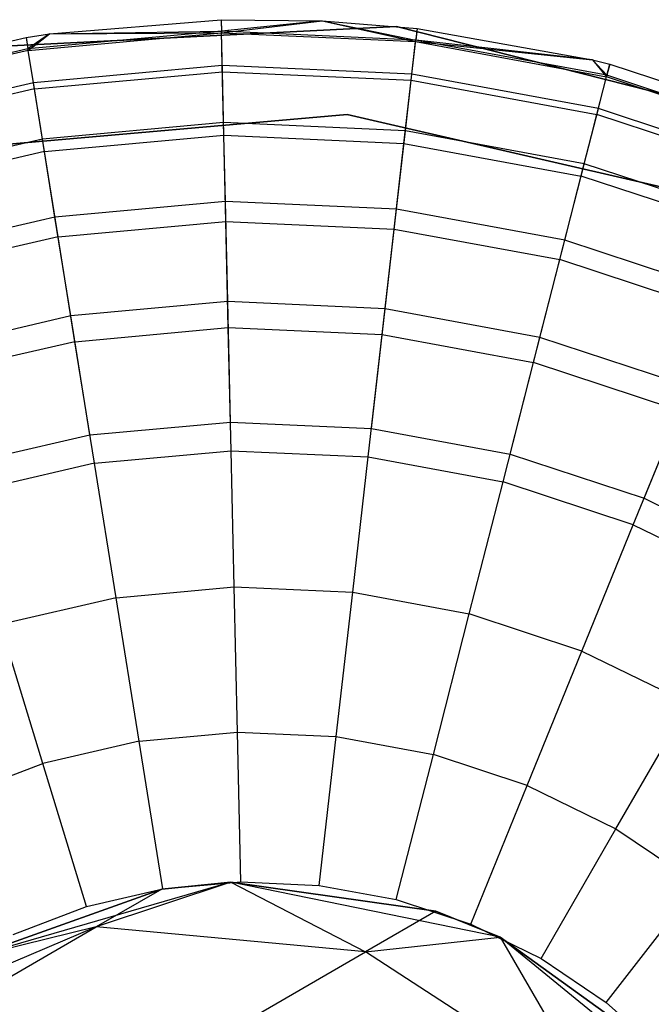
# Model space of a CAD drawing. Extents: x 0.4 to 40.3, y 0.4 to 40.3.
# Tile 210 of 243: x 37.159 to 37.376, y 30.261 to 30.598. Entities that reach past the tile are written whole.
import ezdxf

# ---------------------------------------------------------------- set-up
doc = ezdxf.new("R2010")
doc.units = 0
doc.header["$MEASUREMENT"] = 0
doc.layers.get('0').update_dxf_attribs({"color": 13, "linetype": 'CONTINUOUS'})

# ---------------------------------------------------------------- blocks, each defined once
blk = doc.blocks.new('ORTO-XII-B-11464-11465_ST0')
at = {"color": 0}
for p, q in [((37.16928, 30.59326, 10.31787), (37.22811, 30.59814, 10.31787)), ((37.16928, 30.59326, 11.89679), (37.22811, 30.59814, 11.89679)), ((37.16928, 30.59326, 10.31787), (37.22811, 30.59814, 10.31787)), ((37.16928, 30.59326, 11.89679), (37.22811, 30.59814, 11.89679)), ((37.22811, 30.59814, 10.31787), (37.2282, 30.5942, 10.23861)), ((37.22811, 30.59814, 10.31787), (37.2282, 30.5942, 10.23861)), ((37.22811, 30.59814, 10.31787), (37.26273, 30.59771, 10.31787)), ((37.22811, 30.59814, 11.89679), (37.22811, 30.59814, 10.31787)), ((37.22811, 30.59814, 11.89679), (37.22811, 30.59814, 10.31787)), ((37.22811, 30.59814, 11.89679), (37.26273, 30.59771, 11.89679)), ((37.22811, 30.59814, 10.31787), (37.26273, 30.59771, 10.31787)), ((37.22811, 30.59814, 11.89679), (37.26273, 30.59771, 11.89679)), ((37.22811, 30.59814, 11.89679), (37.22822, 30.59366, 11.94807)), ((37.22811, 30.59814, 11.89679), (37.22822, 30.59366, 11.94807)), ((37.26273, 30.59771, 10.31787), (37.2282, 30.5942, 10.23861)), ((37.26273, 30.59771, 10.31787), (37.2282, 30.5942, 10.23861)), ((37.22822, 30.59366, 11.94807), (37.26273, 30.59771, 11.89679)), ((37.22822, 30.59366, 11.94807), (37.26273, 30.59771, 11.89679)), ((37.26273, 30.59771, 10.31787), (37.29477, 30.59117, 10.23861)), ((37.26273, 30.59771, 10.31787), (37.29521, 30.59509, 10.31787)), ((37.26273, 30.59771, 10.31787), (37.29477, 30.59117, 10.23861)), ((37.26273, 30.59771, 11.89679), (37.26273, 30.59771, 10.31787)), ((37.26273, 30.59771, 11.89679), (37.26273, 30.59771, 10.31787)), ((37.26273, 30.59771, 11.89679), (37.29521, 30.59509, 11.89679)), ((37.26273, 30.59771, 10.31787), (37.29521, 30.59509, 10.31787)), ((37.26273, 30.59771, 11.89679), (37.29521, 30.59509, 11.89679)), ((37.26273, 30.59771, 11.89679), (37.2947, 30.59063, 11.94807)), ((37.26273, 30.59771, 11.89679), (37.2947, 30.59063, 11.94807)), ((37.28812, 30.59584, 10.00295), (37.14161, 30.58847, 10.00295)), ((37.14161, 30.58847, 3.31004), (37.28812, 30.59584, 3.31004)), ((37.28812, 30.59584, 10.00295), (37.14161, 30.58847, 10.00295)), ((37.14161, 30.58847, 3.31004), (37.28812, 30.59584, 3.31004)), ((37.16122, 30.59203, 10.31787), (37.16928, 30.59326, 10.31787)), ((37.16122, 30.59203, 11.89679), (37.16928, 30.59326, 11.89679)), ((37.16122, 30.59203, 10.31787), (37.16928, 30.59326, 10.31787)), ((37.16122, 30.59203, 11.89679), (37.16928, 30.59326, 11.89679)), ((37.2282, 30.5942, 10.23861), (37.16185, 30.58815, 10.23861)), ((37.2282, 30.5942, 10.23861), (37.16185, 30.58815, 10.23861)), ((37.16928, 30.59326, 10.31787), (37.16185, 30.58815, 10.23861)), ((37.16928, 30.59326, 10.31787), (37.16185, 30.58815, 10.23861)), ((37.16194, 30.58761, 11.94807), (37.22822, 30.59366, 11.94807)), ((37.16194, 30.58761, 11.94807), (37.22822, 30.59366, 11.94807)), ((37.16194, 30.58761, 11.94807), (37.16928, 30.59326, 11.89679)), ((37.16194, 30.58761, 11.94807), (37.16928, 30.59326, 11.89679)), ((37.16928, 30.59326, 10.31787), (37.2282, 30.5942, 10.23861)), ((37.16928, 30.59326, 10.31787), (37.2282, 30.5942, 10.23861)), ((37.16928, 30.59326, 11.89679), (37.22822, 30.59366, 11.94807)), ((37.16928, 30.59326, 11.89679), (37.22822, 30.59366, 11.94807)), ((37.16928, 30.59326, 11.89679), (37.16928, 30.59326, 10.31787)), ((37.16928, 30.59326, 11.89679), (37.16928, 30.59326, 10.31787)), ((37.29477, 30.59117, 10.23861), (37.2282, 30.5942, 10.23861)), ((37.22847, 30.58243, 10.16013), (37.2282, 30.5942, 10.23861)), ((37.29477, 30.59117, 10.23861), (37.2282, 30.5942, 10.23861)), ((37.22847, 30.58243, 10.16013), (37.2282, 30.5942, 10.23861)), ((37.22852, 30.58034, 11.99778), (37.22822, 30.59366, 11.94807)), ((37.22822, 30.59366, 11.94807), (37.2947, 30.59063, 11.94807)), ((37.22822, 30.59366, 11.94807), (37.2947, 30.59063, 11.94807)), ((37.22852, 30.58034, 11.99778), (37.22822, 30.59366, 11.94807)), ((37.43029, 30.5597, 10.00295), (37.28812, 30.59584, 10.00295)), ((37.28812, 30.59584, 3.31004), (37.43029, 30.5597, 3.31004)), ((37.28812, 30.59584, 10.00295), (37.28812, 30.59584, 3.31004)), ((37.43029, 30.5597, 10.00295), (37.28812, 30.59584, 10.00295)), ((37.28812, 30.59584, 3.31004), (37.43029, 30.5597, 3.31004)), ((37.28812, 30.59584, 10.00295), (37.28812, 30.59584, 3.31004)), ((37.29521, 30.59509, 11.89679), (37.2947, 30.59063, 11.94807)), ((37.29521, 30.59509, 11.89679), (37.2947, 30.59063, 11.94807)), ((37.29521, 30.59509, 10.31787), (37.29477, 30.59117, 10.23861)), ((37.29521, 30.59509, 10.31787), (37.29477, 30.59117, 10.23861)), ((37.29521, 30.59509, 10.31787), (37.35534, 30.5844, 10.31787)), ((37.29521, 30.59509, 11.89679), (37.29521, 30.59509, 10.31787)), ((37.29521, 30.59509, 11.89679), (37.29521, 30.59509, 10.31787)), ((37.29521, 30.59509, 11.89679), (37.35534, 30.5844, 11.89679)), ((37.29521, 30.59509, 10.31787), (37.35534, 30.5844, 10.31787)), ((37.29521, 30.59509, 11.89679), (37.35534, 30.5844, 11.89679)), ((37.09579, 30.57688, 10.31787), (37.16122, 30.59203, 10.31787)), ((37.09579, 30.57688, 11.89679), (37.16122, 30.59203, 11.89679)), ((37.09579, 30.57688, 10.31787), (37.16122, 30.59203, 10.31787)), ((37.09579, 30.57688, 11.89679), (37.16122, 30.59203, 11.89679)), ((37.16122, 30.59203, 10.31787), (37.16185, 30.58815, 10.23861)), ((37.16122, 30.59203, 10.31787), (37.16185, 30.58815, 10.23861)), ((37.16122, 30.59203, 11.89679), (37.16122, 30.59203, 10.31787)), ((37.16122, 30.59203, 11.89679), (37.16122, 30.59203, 10.31787)), ((37.16122, 30.59203, 11.89679), (37.16194, 30.58761, 11.94807)), ((37.16122, 30.59203, 11.89679), (37.16194, 30.58761, 11.94807)), ((37.29319, 30.57739, 11.99778), (37.2947, 30.59063, 11.94807)), ((37.29319, 30.57739, 11.99778), (37.2947, 30.59063, 11.94807)), ((37.29343, 30.57947, 10.16013), (37.29477, 30.59117, 10.23861)), ((37.29343, 30.57947, 10.16013), (37.29477, 30.59117, 10.23861)), ((37.2947, 30.59063, 11.94807), (37.35534, 30.5844, 11.89679)), ((37.2947, 30.59063, 11.94807), (37.35534, 30.5844, 11.89679)), ((37.2947, 30.59063, 11.94807), (37.36016, 30.57857, 11.94807)), ((37.2947, 30.59063, 11.94807), (37.36016, 30.57857, 11.94807)), ((37.35534, 30.5844, 10.31787), (37.29477, 30.59117, 10.23861)), ((37.35534, 30.5844, 10.31787), (37.29477, 30.59117, 10.23861)), ((37.36029, 30.5791, 10.23861), (37.29477, 30.59117, 10.23861)), ((37.36029, 30.5791, 10.23861), (37.29477, 30.59117, 10.23861)), ((37.16185, 30.58815, 10.23861), (37.09694, 30.57311, 10.23861)), ((37.16185, 30.58815, 10.23861), (37.09694, 30.57311, 10.23861)), ((37.16194, 30.58761, 11.94807), (37.0971, 30.57258, 11.94807)), ((37.16194, 30.58761, 11.94807), (37.0971, 30.57258, 11.94807)), ((37.16372, 30.57651, 10.16013), (37.16185, 30.58815, 10.23861)), ((37.16372, 30.57651, 10.16013), (37.16185, 30.58815, 10.23861)), ((37.16405, 30.57445, 11.99778), (37.16194, 30.58761, 11.94807)), ((37.16405, 30.57445, 11.99778), (37.16194, 30.58761, 11.94807)), ((37.35534, 30.5844, 10.31787), (37.36029, 30.5791, 10.23861)), ((37.35534, 30.5844, 10.31787), (37.36127, 30.58292, 10.31787)), ((37.35534, 30.5844, 10.31787), (37.36029, 30.5791, 10.23861)), ((37.35534, 30.5844, 11.89679), (37.35534, 30.5844, 10.31787)), ((37.35534, 30.5844, 11.89679), (37.35534, 30.5844, 10.31787)), ((37.35534, 30.5844, 11.89679), (37.36127, 30.58292, 11.89679)), ((37.35534, 30.5844, 10.31787), (37.36127, 30.58292, 10.31787)), ((37.35534, 30.5844, 11.89679), (37.36127, 30.58292, 11.89679)), ((37.35534, 30.5844, 11.89679), (37.36016, 30.57857, 11.94807)), ((37.35534, 30.5844, 11.89679), (37.36016, 30.57857, 11.94807)), ((37.22847, 30.58243, 10.16013), (37.16372, 30.57651, 10.16013)), ((37.22847, 30.58243, 10.16013), (37.16372, 30.57651, 10.16013)), ((37.16405, 30.57445, 11.99778), (37.22852, 30.58034, 11.99778)), ((37.16405, 30.57445, 11.99778), (37.22852, 30.58034, 11.99778)), ((37.29343, 30.57947, 10.16013), (37.22847, 30.58243, 10.16013)), ((37.22891, 30.56293, 10.08321), (37.22847, 30.58243, 10.16013)), ((37.29343, 30.57947, 10.16013), (37.22847, 30.58243, 10.16013)), ((37.22891, 30.56293, 10.08321), (37.22847, 30.58243, 10.16013)), ((37.22901, 30.55859, 12.04443), (37.22852, 30.58034, 11.99778)), ((37.22852, 30.58034, 11.99778), (37.29319, 30.57739, 11.99778)), ((37.22852, 30.58034, 11.99778), (37.29319, 30.57739, 11.99778)), ((37.22901, 30.55859, 12.04443), (37.22852, 30.58034, 11.99778)), ((37.36016, 30.57857, 11.94807), (37.36127, 30.58292, 11.89679)), ((37.36016, 30.57857, 11.94807), (37.36127, 30.58292, 11.89679)), ((37.36127, 30.58292, 10.31787), (37.36029, 30.5791, 10.23861)), ((37.36127, 30.58292, 10.31787), (37.36029, 30.5791, 10.23861)), ((37.36127, 30.58292, 10.31787), (37.42505, 30.56187, 10.31787)), ((37.36127, 30.58292, 11.89679), (37.36127, 30.58292, 10.31787)), ((37.36127, 30.58292, 11.89679), (37.36127, 30.58292, 10.31787)), ((37.36127, 30.58292, 11.89679), (37.42505, 30.56187, 11.89679)), ((37.36127, 30.58292, 10.31787), (37.42505, 30.56187, 10.31787)), ((37.36127, 30.58292, 11.89679), (37.42505, 30.56187, 11.89679)), ((37.16372, 30.57651, 10.16013), (37.10037, 30.56184, 10.16013)), ((37.16372, 30.57651, 10.16013), (37.10037, 30.56184, 10.16013)), ((37.16681, 30.55726, 10.08321), (37.16372, 30.57651, 10.16013)), ((37.16681, 30.55726, 10.08321), (37.16372, 30.57651, 10.16013)), ((37.29072, 30.55578, 12.04443), (37.29319, 30.57739, 11.99778)), ((37.29072, 30.55578, 12.04443), (37.29319, 30.57739, 11.99778)), ((37.29121, 30.56009, 10.08321), (37.29343, 30.57947, 10.16013)), ((37.29121, 30.56009, 10.08321), (37.29343, 30.57947, 10.16013)), ((37.29319, 30.57739, 11.99778), (37.35686, 30.56567, 11.99778)), ((37.29319, 30.57739, 11.99778), (37.35686, 30.56567, 11.99778)), ((37.35737, 30.56769, 10.16013), (37.29343, 30.57947, 10.16013)), ((37.35737, 30.56769, 10.16013), (37.29343, 30.57947, 10.16013)), ((37.35686, 30.56567, 11.99778), (37.36016, 30.57857, 11.94807)), ((37.35686, 30.56567, 11.99778), (37.36016, 30.57857, 11.94807)), ((37.35737, 30.56769, 10.16013), (37.36029, 30.5791, 10.23861)), ((37.35737, 30.56769, 10.16013), (37.36029, 30.5791, 10.23861)), ((37.42336, 30.55772, 11.94807), (37.36016, 30.57857, 11.94807)), ((37.42336, 30.55772, 11.94807), (37.36016, 30.57857, 11.94807)), ((37.42357, 30.55822, 10.23861), (37.36029, 30.5791, 10.23861)), ((37.42357, 30.55822, 10.23861), (37.36029, 30.5791, 10.23861)), ((37.16405, 30.57445, 11.99778), (37.10098, 30.55984, 11.99778)), ((37.16405, 30.57445, 11.99778), (37.10098, 30.55984, 11.99778)), ((37.1675, 30.55298, 12.04443), (37.16405, 30.57445, 11.99778)), ((37.1675, 30.55298, 12.04443), (37.16405, 30.57445, 11.99778)), ((37.35254, 30.54879, 10.08321), (37.35737, 30.56769, 10.16013)), ((37.35254, 30.54879, 10.08321), (37.35737, 30.56769, 10.16013)), ((37.41912, 30.54732, 10.16013), (37.35737, 30.56769, 10.16013)), ((37.41912, 30.54732, 10.16013), (37.35737, 30.56769, 10.16013)), ((37.1277, 30.55305, 10.00295), (37.27126, 30.56566, 10.00295)), ((37.27126, 30.56566, 3.31004), (37.1277, 30.55305, 3.31004)), ((37.27126, 30.56566, 3.31004), (37.1277, 30.55305, 3.31004)), ((37.1277, 30.55305, 10.00295), (37.27126, 30.56566, 10.00295)), ((37.22891, 30.56293, 10.08321), (37.16681, 30.55726, 10.08321)), ((37.22891, 30.56293, 10.08321), (37.16681, 30.55726, 10.08321)), ((37.29121, 30.56009, 10.08321), (37.22891, 30.56293, 10.08321)), ((37.22953, 30.5359, 10.0086), (37.22891, 30.56293, 10.08321)), ((37.29121, 30.56009, 10.08321), (37.22891, 30.56293, 10.08321)), ((37.22953, 30.5359, 10.0086), (37.22891, 30.56293, 10.08321)), ((37.27126, 30.56566, 10.00295), (37.4117, 30.5333, 10.00295)), ((37.4117, 30.5333, 3.31004), (37.27126, 30.56566, 3.31004)), ((37.27126, 30.56566, 3.31004), (37.27126, 30.56566, 10.00295)), ((37.27126, 30.56566, 3.31004), (37.27126, 30.56566, 10.00295)), ((37.4117, 30.5333, 3.31004), (37.27126, 30.56566, 3.31004)), ((37.27126, 30.56566, 10.00295), (37.4117, 30.5333, 10.00295)), ((37.35147, 30.54459, 12.04443), (37.35686, 30.56567, 11.99778)), ((37.35147, 30.54459, 12.04443), (37.35686, 30.56567, 11.99778)), ((37.41833, 30.54538, 11.99778), (37.35686, 30.56567, 11.99778)), ((37.41833, 30.54538, 11.99778), (37.35686, 30.56567, 11.99778)), ((37.28814, 30.53323, 10.0086), (37.29121, 30.56009, 10.08321)), ((37.28814, 30.53323, 10.0086), (37.29121, 30.56009, 10.08321)), ((37.35254, 30.54879, 10.08321), (37.29121, 30.56009, 10.08321)), ((37.35254, 30.54879, 10.08321), (37.29121, 30.56009, 10.08321)), ((37.16681, 30.55726, 10.08321), (37.10606, 30.54318, 10.08321)), ((37.16681, 30.55726, 10.08321), (37.10606, 30.54318, 10.08321)), ((37.1711, 30.53056, 10.0086), (37.16681, 30.55726, 10.08321)), ((37.1711, 30.53056, 10.0086), (37.16681, 30.55726, 10.08321)), ((37.1675, 30.55298, 12.04443), (37.22901, 30.55859, 12.04443)), ((37.1675, 30.55298, 12.04443), (37.22901, 30.55859, 12.04443)), ((37.22969, 30.52908, 12.08659), (37.22901, 30.55859, 12.04443)), ((37.22901, 30.55859, 12.04443), (37.29072, 30.55578, 12.04443)), ((37.22901, 30.55859, 12.04443), (37.29072, 30.55578, 12.04443)), ((37.22969, 30.52908, 12.08659), (37.22901, 30.55859, 12.04443)), ((37.1675, 30.55298, 12.04443), (37.10733, 30.53904, 12.04443)), ((37.1675, 30.55298, 12.04443), (37.10733, 30.53904, 12.04443)), ((37.17219, 30.52383, 12.08659), (37.1675, 30.55298, 12.04443)), ((37.17219, 30.52383, 12.08659), (37.1675, 30.55298, 12.04443)), ((37.28737, 30.52645, 12.08659), (37.29072, 30.55578, 12.04443)), ((37.28737, 30.52645, 12.08659), (37.29072, 30.55578, 12.04443)), ((37.29072, 30.55578, 12.04443), (37.35147, 30.54459, 12.04443)), ((37.29072, 30.55578, 12.04443), (37.35147, 30.54459, 12.04443)), ((37.34584, 30.5226, 10.0086), (37.35254, 30.54879, 10.08321)), ((37.34584, 30.5226, 10.0086), (37.35254, 30.54879, 10.08321)), ((37.41176, 30.52925, 10.08321), (37.35254, 30.54879, 10.08321)), ((37.41176, 30.52925, 10.08321), (37.35254, 30.54879, 10.08321)), ((37.34415, 30.51599, 12.08659), (37.35147, 30.54459, 12.04443)), ((37.34415, 30.51599, 12.08659), (37.35147, 30.54459, 12.04443)), ((37.41012, 30.52524, 12.04443), (37.35147, 30.54459, 12.04443)), ((37.41012, 30.52524, 12.04443), (37.35147, 30.54459, 12.04443)), ((37.22953, 30.5359, 10.0086), (37.1711, 30.53056, 10.0086)), ((37.22953, 30.5359, 10.0086), (37.1711, 30.53056, 10.0086)), ((37.28814, 30.53323, 10.0086), (37.22953, 30.5359, 10.0086)), ((37.23031, 30.5016, 9.93704), (37.22953, 30.5359, 10.0086)), ((37.28814, 30.53323, 10.0086), (37.22953, 30.5359, 10.0086)), ((37.23031, 30.5016, 9.93704), (37.22953, 30.5359, 10.0086)), ((37.28424, 30.49915, 9.93704), (37.28814, 30.53323, 10.0086)), ((37.28424, 30.49915, 9.93704), (37.28814, 30.53323, 10.0086)), ((37.34584, 30.5226, 10.0086), (37.28814, 30.53323, 10.0086)), ((37.34584, 30.5226, 10.0086), (37.28814, 30.53323, 10.0086)), ((37.1711, 30.53056, 10.0086), (37.11395, 30.51732, 10.0086)), ((37.1711, 30.53056, 10.0086), (37.11395, 30.51732, 10.0086)), ((37.17655, 30.49669, 9.93704), (37.1711, 30.53056, 10.0086)), ((37.17655, 30.49669, 9.93704), (37.1711, 30.53056, 10.0086)), ((37.17219, 30.52383, 12.08659), (37.22969, 30.52908, 12.08659)), ((37.17219, 30.52383, 12.08659), (37.22969, 30.52908, 12.08659)), ((37.23052, 30.49269, 12.12299), (37.22969, 30.52908, 12.08659)), ((37.22969, 30.52908, 12.08659), (37.28737, 30.52645, 12.08659)), ((37.22969, 30.52908, 12.08659), (37.28737, 30.52645, 12.08659)), ((37.23052, 30.49269, 12.12299), (37.22969, 30.52908, 12.08659)), ((37.28323, 30.49029, 12.12299), (37.28737, 30.52645, 12.08659)), ((37.28323, 30.49029, 12.12299), (37.28737, 30.52645, 12.08659)), ((37.28737, 30.52645, 12.08659), (37.34415, 30.51599, 12.08659)), ((37.28737, 30.52645, 12.08659), (37.34415, 30.51599, 12.08659)), ((37.17219, 30.52383, 12.08659), (37.11594, 30.5108, 12.08659)), ((37.17219, 30.52383, 12.08659), (37.11594, 30.5108, 12.08659)), ((37.17796, 30.48789, 12.12299), (37.17219, 30.52383, 12.08659)), ((37.17796, 30.48789, 12.12299), (37.17219, 30.52383, 12.08659)), ((37.33734, 30.48937, 9.93704), (37.34584, 30.5226, 10.0086)), ((37.33734, 30.48937, 9.93704), (37.34584, 30.5226, 10.0086)), ((37.40156, 30.50422, 10.0086), (37.34584, 30.5226, 10.0086)), ((37.40156, 30.50422, 10.0086), (37.34584, 30.5226, 10.0086)), ((37.33513, 30.48073, 12.12299), (37.34415, 30.51599, 12.08659)), ((37.33513, 30.48073, 12.12299), (37.34415, 30.51599, 12.08659)), ((37.39898, 30.4979, 12.08659), (37.34415, 30.51599, 12.08659)), ((37.39898, 30.4979, 12.08659), (37.34415, 30.51599, 12.08659)), ((37.23031, 30.5016, 9.93704), (37.17655, 30.49669, 9.93704)), ((37.23031, 30.5016, 9.93704), (37.17655, 30.49669, 9.93704)), ((37.28424, 30.49915, 9.93704), (37.23031, 30.5016, 9.93704)), ((37.23125, 30.46038, 9.86923), (37.23031, 30.5016, 9.93704)), ((37.28424, 30.49915, 9.93704), (37.23031, 30.5016, 9.93704)), ((37.23125, 30.46038, 9.86923), (37.23031, 30.5016, 9.93704)), ((37.27956, 30.45818, 9.86923), (37.28424, 30.49915, 9.93704)), ((37.27956, 30.45818, 9.86923), (37.28424, 30.49915, 9.93704)), ((37.33734, 30.48937, 9.93704), (37.28424, 30.49915, 9.93704)), ((37.33734, 30.48937, 9.93704), (37.28424, 30.49915, 9.93704)), ((37.17655, 30.49669, 9.93704), (37.12395, 30.48451, 9.93704)), ((37.17655, 30.49669, 9.93704), (37.12395, 30.48451, 9.93704)), ((37.18309, 30.45599, 9.86923), (37.17655, 30.49669, 9.93704)), ((37.18309, 30.45599, 9.86923), (37.17655, 30.49669, 9.93704)), ((37.17796, 30.48789, 12.12299), (37.23052, 30.49269, 12.12299)), ((37.17796, 30.48789, 12.12299), (37.23052, 30.49269, 12.12299)), ((37.23147, 30.45054, 12.15251), (37.23052, 30.49269, 12.12299)), ((37.23052, 30.49269, 12.12299), (37.28323, 30.49029, 12.12299)), ((37.23052, 30.49269, 12.12299), (37.28323, 30.49029, 12.12299)), ((37.23147, 30.45054, 12.15251), (37.23052, 30.49269, 12.12299)), ((37.27844, 30.4484, 12.15251), (37.28323, 30.49029, 12.12299)), ((37.27844, 30.4484, 12.15251), (37.28323, 30.49029, 12.12299)), ((37.28323, 30.49029, 12.12299), (37.33513, 30.48073, 12.12299)), ((37.28323, 30.49029, 12.12299), (37.33513, 30.48073, 12.12299)), ((37.32712, 30.44942, 9.86923), (37.33734, 30.48937, 9.93704)), ((37.32712, 30.44942, 9.86923), (37.33734, 30.48937, 9.93704)), ((37.38861, 30.47245, 9.93704), (37.33734, 30.48937, 9.93704)), ((37.38861, 30.47245, 9.93704), (37.33734, 30.48937, 9.93704)), ((37.17796, 30.48789, 12.12299), (37.12655, 30.47599, 12.12299)), ((37.17796, 30.48789, 12.12299), (37.12655, 30.47599, 12.12299)), ((37.18465, 30.44627, 12.15251), (37.17796, 30.48789, 12.12299)), ((37.18465, 30.44627, 12.15251), (37.17796, 30.48789, 12.12299)), ((37.32468, 30.43989, 12.15251), (37.33513, 30.48073, 12.12299)), ((37.32468, 30.43989, 12.15251), (37.33513, 30.48073, 12.12299)), ((37.38524, 30.4642, 12.12299), (37.33513, 30.48073, 12.12299)), ((37.38524, 30.4642, 12.12299), (37.33513, 30.48073, 12.12299)), ((37.37305, 30.43427, 9.86923), (37.38861, 30.47245, 9.93704)), ((37.37305, 30.43427, 9.86923), (37.38861, 30.47245, 9.93704)), ((37.36933, 30.42516, 12.15251), (37.38524, 30.4642, 12.12299)), ((37.36933, 30.42516, 12.15251), (37.38524, 30.4642, 12.12299)), ((37.18309, 30.45599, 9.86923), (37.23125, 30.46038, 9.86923)), ((37.18309, 30.45599, 9.86923), (37.23125, 30.46038, 9.86923)), ((37.23125, 30.46038, 9.86923), (37.27956, 30.45818, 9.86923)), ((37.23125, 30.46038, 9.86923), (37.27956, 30.45818, 9.86923)), ((37.13598, 30.44507, 9.86923), (37.18309, 30.45599, 9.86923)), ((37.13598, 30.44507, 9.86923), (37.18309, 30.45599, 9.86923)), ((37.27956, 30.45818, 9.86923), (37.32712, 30.44942, 9.86923)), ((37.27956, 30.45818, 9.86923), (37.32712, 30.44942, 9.86923)), ((37.18465, 30.44627, 12.15251), (37.23147, 30.45054, 12.15251)), ((37.18465, 30.44627, 12.15251), (37.23147, 30.45054, 12.15251)), ((37.23254, 30.40391, 12.17426), (37.23147, 30.45054, 12.15251)), ((37.23147, 30.45054, 12.15251), (37.27844, 30.4484, 12.15251)), ((37.23147, 30.45054, 12.15251), (37.27844, 30.4484, 12.15251)), ((37.23254, 30.40391, 12.17426), (37.23147, 30.45054, 12.15251)), ((37.27315, 30.40206, 12.17426), (37.27844, 30.4484, 12.15251)), ((37.27315, 30.40206, 12.17426), (37.27844, 30.4484, 12.15251)), ((37.27844, 30.4484, 12.15251), (37.32468, 30.43989, 12.15251)), ((37.27844, 30.4484, 12.15251), (37.32468, 30.43989, 12.15251)), ((37.32712, 30.44942, 9.86923), (37.37305, 30.43427, 9.86923)), ((37.32712, 30.44942, 9.86923), (37.37305, 30.43427, 9.86923)), ((37.18465, 30.44627, 12.15251), (37.13885, 30.43566, 12.15251)), ((37.18465, 30.44627, 12.15251), (37.13885, 30.43566, 12.15251)), ((37.19205, 30.40021, 12.17426), (37.18465, 30.44627, 12.15251)), ((37.19205, 30.40021, 12.17426), (37.18465, 30.44627, 12.15251)), ((37.31312, 30.3947, 12.17426), (37.32468, 30.43989, 12.15251)), ((37.31312, 30.3947, 12.17426), (37.32468, 30.43989, 12.15251)), ((37.36933, 30.42516, 12.15251), (37.32468, 30.43989, 12.15251)), ((37.36933, 30.42516, 12.15251), (37.32468, 30.43989, 12.15251)), ((37.37305, 30.43427, 9.86923), (37.41648, 30.413, 9.86923)), ((37.37305, 30.43427, 9.86923), (37.41648, 30.413, 9.86923)), ((37.35173, 30.38196, 12.17426), (37.36933, 30.42516, 12.15251)), ((37.35173, 30.38196, 12.17426), (37.36933, 30.42516, 12.15251)), ((37.36933, 30.42516, 12.15251), (37.41156, 30.40448, 12.15251)), ((37.36933, 30.42516, 12.15251), (37.41156, 30.40448, 12.15251)), ((37.19205, 30.40021, 12.17426), (37.23254, 30.40391, 12.17426)), ((37.19205, 30.40021, 12.17426), (37.23254, 30.40391, 12.17426)), ((37.23367, 30.3542, 12.18758), (37.23254, 30.40391, 12.17426)), ((37.23254, 30.40391, 12.17426), (37.27315, 30.40206, 12.17426)), ((37.23254, 30.40391, 12.17426), (37.27315, 30.40206, 12.17426)), ((37.23367, 30.3542, 12.18758), (37.23254, 30.40391, 12.17426)), ((37.2675, 30.35266, 12.18758), (37.27315, 30.40206, 12.17426)), ((37.2675, 30.35266, 12.18758), (37.27315, 30.40206, 12.17426)), ((37.27315, 30.40206, 12.17426), (37.31312, 30.3947, 12.17426)), ((37.27315, 30.40206, 12.17426), (37.31312, 30.3947, 12.17426)), ((37.19205, 30.40021, 12.17426), (37.15245, 30.39104, 12.17426)), ((37.19205, 30.40021, 12.17426), (37.15245, 30.39104, 12.17426)), ((37.19994, 30.35113, 12.18758), (37.19205, 30.40021, 12.17426)), ((37.19994, 30.35113, 12.18758), (37.19205, 30.40021, 12.17426)), ((37.3008, 30.34653, 12.18758), (37.31312, 30.3947, 12.17426)), ((37.3008, 30.34653, 12.18758), (37.31312, 30.3947, 12.17426)), ((37.35173, 30.38196, 12.17426), (37.31312, 30.3947, 12.17426)), ((37.35173, 30.38196, 12.17426), (37.31312, 30.3947, 12.17426)), ((37.16695, 30.34348, 12.18758), (37.15245, 30.39104, 12.17426)), ((37.16695, 30.34348, 12.18758), (37.15245, 30.39104, 12.17426)), ((37.33296, 30.33592, 12.18758), (37.35173, 30.38196, 12.17426)), ((37.33296, 30.33592, 12.18758), (37.35173, 30.38196, 12.17426)), ((37.35173, 30.38196, 12.17426), (37.38824, 30.36408, 12.17426)), ((37.35173, 30.38196, 12.17426), (37.38824, 30.36408, 12.17426)), ((37.36338, 30.32103, 12.18758), (37.38824, 30.36408, 12.17426)), ((37.36338, 30.32103, 12.18758), (37.38824, 30.36408, 12.17426)), ((37.19994, 30.35113, 12.18758), (37.23367, 30.3542, 12.18758)), ((37.19994, 30.35113, 12.18758), (37.23367, 30.3542, 12.18758)), ((37.23484, 30.30294, 12.19207), (37.23367, 30.3542, 12.18758)), ((37.23367, 30.3542, 12.18758), (37.2675, 30.35266, 12.18758)), ((37.23367, 30.3542, 12.18758), (37.2675, 30.35266, 12.18758)), ((37.23484, 30.30294, 12.19207), (37.23367, 30.3542, 12.18758)), ((37.19994, 30.35113, 12.18758), (37.16695, 30.34348, 12.18758)), ((37.19994, 30.35113, 12.18758), (37.16695, 30.34348, 12.18758)), ((37.20808, 30.3005, 12.19207), (37.19994, 30.35113, 12.18758)), ((37.20808, 30.3005, 12.19207), (37.19994, 30.35113, 12.18758)), ((37.26167, 30.30172, 12.19207), (37.2675, 30.35266, 12.18758)), ((37.26167, 30.30172, 12.19207), (37.2675, 30.35266, 12.18758)), ((37.2675, 30.35266, 12.18758), (37.3008, 30.34653, 12.18758)), ((37.2675, 30.35266, 12.18758), (37.3008, 30.34653, 12.18758)), ((37.2881, 30.29685, 12.19207), (37.3008, 30.34653, 12.18758)), ((37.2881, 30.29685, 12.19207), (37.3008, 30.34653, 12.18758)), ((37.33296, 30.33592, 12.18758), (37.3008, 30.34653, 12.18758)), ((37.33296, 30.33592, 12.18758), (37.3008, 30.34653, 12.18758)), ((37.13531, 30.33142, 12.18758), (37.16695, 30.34348, 12.18758)), ((37.13531, 30.33142, 12.18758), (37.16695, 30.34348, 12.18758)), ((37.18191, 30.29444, 12.19207), (37.16695, 30.34348, 12.18758)), ((37.18191, 30.29444, 12.19207), (37.16695, 30.34348, 12.18758)), ((37.31361, 30.28844, 12.19207), (37.33296, 30.33592, 12.18758)), ((37.31361, 30.28844, 12.19207), (37.33296, 30.33592, 12.18758)), ((37.33296, 30.33592, 12.18758), (37.36338, 30.32103, 12.18758)), ((37.33296, 30.33592, 12.18758), (37.36338, 30.32103, 12.18758)), ((37.33774, 30.27662, 12.19207), (37.36338, 30.32103, 12.18758)), ((37.33774, 30.27662, 12.19207), (37.36338, 30.32103, 12.18758)), ((37.36338, 30.32103, 12.18758), (37.39148, 30.30213, 12.18758)), ((37.36338, 30.32103, 12.18758), (37.39148, 30.30213, 12.18758)), ((37.23139, 30.30284, 3.92355), (37.14089, 30.27662, 3.92355)), ((37.23139, 30.30284, 3.92355), (37.14089, 30.27662, 3.92355)), ((37.14089, 30.27662, 1.9124), (37.20774, 30.30044, 1.9124)), ((37.20774, 30.30044, 1.9124), (37.14089, 30.27662, 3.92355)), ((37.14089, 30.27662, 1.9124), (37.20774, 30.30044, 1.9124)), ((37.20774, 30.30044, 1.9124), (37.14089, 30.27662, 3.92355)), ((37.18191, 30.29444, 12.19207), (37.20808, 30.3005, 12.19207)), ((37.18191, 30.29444, 12.19207), (37.20808, 30.3005, 12.19207)), ((37.23139, 30.30284, 1.9124), (37.18528, 30.28748, 1.68223)), ((37.23139, 30.30284, 1.9124), (37.18528, 30.28748, 1.68223)), ((37.20774, 30.30044, 1.9124), (37.18528, 30.28748, 1.68223)), ((37.20774, 30.30044, 1.9124), (37.18528, 30.28748, 1.68223)), ((37.20774, 30.30044, 1.9124), (37.23139, 30.30284, 1.9124)), ((37.23139, 30.30284, 3.92355), (37.20774, 30.30044, 1.9124)), ((37.20774, 30.30044, 1.9124), (37.23139, 30.30284, 1.9124)), ((37.23139, 30.30284, 3.92355), (37.20774, 30.30044, 1.9124)), ((37.20808, 30.3005, 12.19207), (37.23484, 30.30294, 12.19207)), ((37.20808, 30.3005, 12.19207), (37.23484, 30.30294, 12.19207)), ((37.3237, 30.28399, 3.92355), (37.23139, 30.30284, 3.92355)), ((37.23139, 30.30284, 1.9124), (37.27751, 30.27893, 1.66498)), ((37.23139, 30.30284, 1.9124), (37.27751, 30.27893, 1.66498)), ((37.23139, 30.30284, 1.9124), (37.30165, 30.29286, 1.9124)), ((37.30165, 30.29286, 1.9124), (37.23139, 30.30284, 3.92355)), ((37.3237, 30.28399, 3.92355), (37.23139, 30.30284, 3.92355)), ((37.30165, 30.29286, 1.9124), (37.23139, 30.30284, 3.92355)), ((37.23139, 30.30284, 1.9124), (37.30165, 30.29286, 1.9124)), ((37.23139, 30.30284, 1.9124), (37.23139, 30.30284, 3.92355)), ((37.23139, 30.30284, 1.9124), (37.23139, 30.30284, 3.92355)), ((37.23484, 30.30294, 12.19207), (37.26167, 30.30172, 12.19207)), ((37.23484, 30.30294, 12.19207), (37.26167, 30.30172, 12.19207)), ((37.26167, 30.30172, 12.19207), (37.2881, 30.29685, 12.19207)), ((37.26167, 30.30172, 12.19207), (37.2881, 30.29685, 12.19207)), ((37.36004, 30.26163, 12.19207), (37.39148, 30.30213, 12.18758)), ((37.36004, 30.26163, 12.19207), (37.39148, 30.30213, 12.18758)), ((37.2881, 30.29685, 12.19207), (37.31361, 30.28844, 12.19207)), ((37.2881, 30.29685, 12.19207), (37.31361, 30.28844, 12.19207)), ((37.1568, 30.28487, 12.19207), (37.18191, 30.29444, 12.19207)), ((37.1568, 30.28487, 12.19207), (37.18191, 30.29444, 12.19207)), ((37.30165, 30.29286, 1.9124), (37.27751, 30.27893, 1.66498)), ((37.30165, 30.29286, 1.9124), (37.27751, 30.27893, 1.66498)), ((37.30165, 30.29286, 1.9124), (37.3237, 30.28399, 1.9124)), ((37.3237, 30.28399, 3.92355), (37.30165, 30.29286, 1.9124)), ((37.30165, 30.29286, 1.9124), (37.3237, 30.28399, 1.9124)), ((37.3237, 30.28399, 3.92355), (37.30165, 30.29286, 1.9124)), ((37.18528, 30.28748, 1.68223), (37.10063, 30.25172, 1.70304)), ((37.18528, 30.28748, 1.68223), (37.10063, 30.25172, 1.70304)), ((37.11903, 30.24923, 1.4636), (37.18528, 30.28748, 1.68223)), ((37.11903, 30.24923, 1.4636), (37.18528, 30.28748, 1.68223)), ((37.18528, 30.28748, 1.68223), (37.14089, 30.27662, 1.9124)), ((37.18528, 30.28748, 1.68223), (37.14089, 30.27662, 1.9124)), ((37.27751, 30.27893, 1.66498), (37.18528, 30.28748, 1.68223)), ((37.27751, 30.27893, 1.66498), (37.18528, 30.28748, 1.68223)), ((37.31361, 30.28844, 12.19207), (37.33774, 30.27662, 12.19207)), ((37.31361, 30.28844, 12.19207), (37.33774, 30.27662, 12.19207)), ((37.27751, 30.27893, 1.66498), (37.3237, 30.28399, 1.9124)), ((37.27751, 30.27893, 1.66498), (37.3237, 30.28399, 1.9124)), ((37.39669, 30.2244, 3.92355), (37.3237, 30.28399, 3.92355)), ((37.3237, 30.28399, 1.9124), (37.35619, 30.22802, 1.65523)), ((37.3237, 30.28399, 1.9124), (37.35619, 30.22802, 1.65523)), ((37.3237, 30.28399, 1.9124), (37.38128, 30.24251, 1.9124)), ((37.38128, 30.24251, 1.9124), (37.3237, 30.28399, 3.92355)), ((37.39669, 30.2244, 3.92355), (37.3237, 30.28399, 3.92355)), ((37.38128, 30.24251, 1.9124), (37.3237, 30.28399, 3.92355)), ((37.3237, 30.28399, 1.9124), (37.38128, 30.24251, 1.9124)), ((37.3237, 30.28399, 1.9124), (37.3237, 30.28399, 3.92355)), ((37.3237, 30.28399, 1.9124), (37.3237, 30.28399, 3.92355)), ((37.20629, 30.23781, 1.42996), (37.27751, 30.27893, 1.66498)), ((37.20629, 30.23781, 1.42996), (37.27751, 30.27893, 1.66498)), ((37.35619, 30.22802, 1.65523), (37.27751, 30.27893, 1.66498)), ((37.35619, 30.22802, 1.65523), (37.27751, 30.27893, 1.66498)), ((37.33774, 30.27662, 12.19207), (37.36004, 30.26163, 12.19207)), ((37.33774, 30.27662, 12.19207), (37.36004, 30.26163, 12.19207)), ((37.36004, 30.26163, 12.19207), (37.38009, 30.24374, 12.19207)), ((37.36004, 30.26163, 12.19207), (37.38009, 30.24374, 12.19207))]:
    blk.add_line(p, q, dxfattribs=at)

msp = doc.modelspace()

# ---------------------------------------------------------------- block references
at = {"color": 0}
msp.add_blockref('ORTO-XII-B-11464-11465_ST0', (0, 0), dxfattribs=at)

doc.saveas('drawing.dxf')
